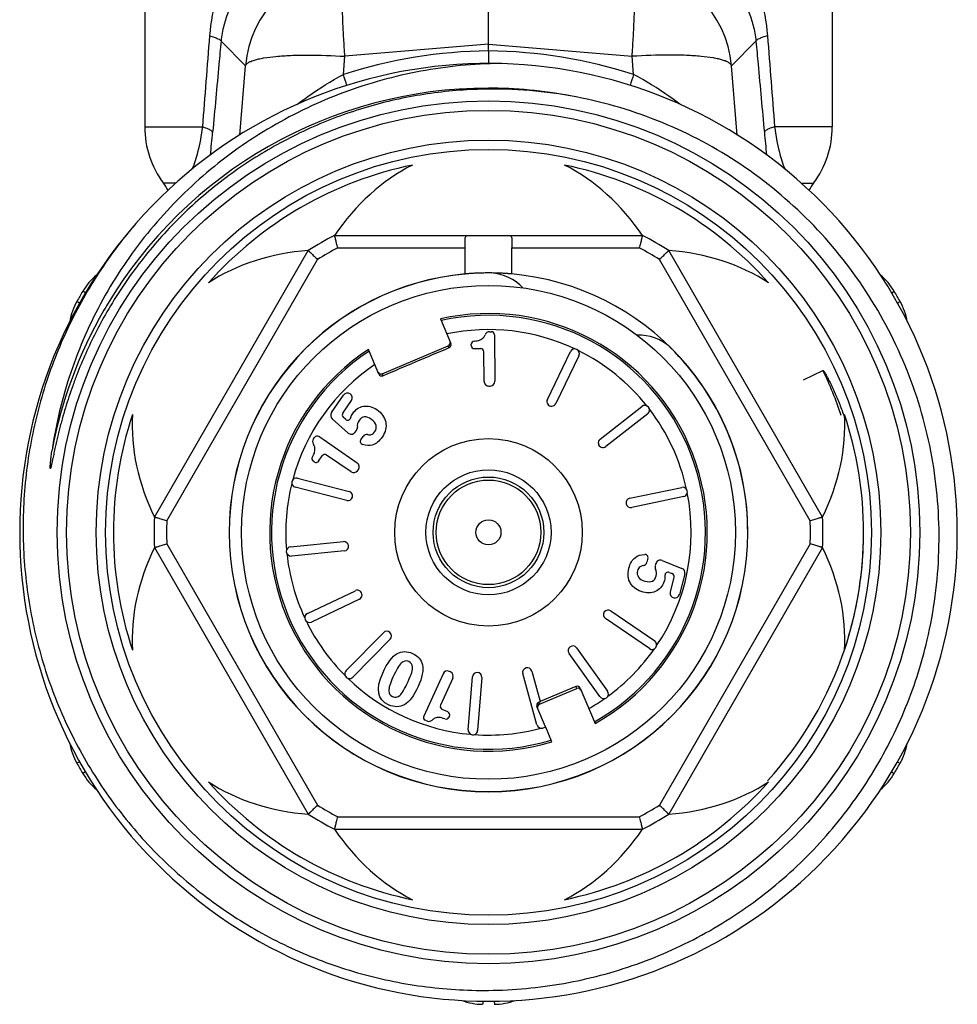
# Model space of a CAD drawing. Header units: millimetres. Extents: x 17747 to 112039, y -74980 to 446921.
# Tile 107 of 256: x 55628 to 55658, y -74508 to -74477. Entities that reach past the tile are written whole.
import ezdxf

# ---------------------------------------------------------------- set-up
doc = ezdxf.new("R2010")
doc.units = ezdxf.units.MM

msp = doc.modelspace()

# ---------------------------------------------------------------- linework, layer by layer
at = {"color": 0, "linetype": 'Continuous', "lineweight": -2}
for p, q in [((55631.95, -74473.004), (55631.95, -74480.088)), ((55653.95, -74473.004), (55653.95, -74480.088)), ((55642.95, -74477.44), (55642.95, -74474.561)), ((55635.176, -74478.131), (55634.392, -74477.35)), ((55650.724, -74478.131), (55651.508, -74477.35)), ((55642.95, -74477.44), (55638.356, -74477.83)), ((55642.95, -74477.656), (55642.95, -74477.44)), ((55642.95, -74477.44), (55647.545, -74477.83)), ((55642.95, -74477.656), (55642.95, -74478.06)), ((55638.309, -74478.41), (55638.356, -74477.83)), ((55647.592, -74478.41), (55647.545, -74477.83)), ((55634.995, -74480.349), (55635.176, -74478.131)), ((55650.905, -74480.35), (55650.724, -74478.131)), ((55631.95, -74480.088), (55633.797, -74480.088)), ((55653.95, -74480.088), (55652.103, -74480.088)), ((55632.944, -74481.888), (55632.55, -74481.888)), ((55652.951, -74481.888), (55653.35, -74481.888)), ((55638.027, -74483.559), (55647.874, -74483.559)), ((55638.125, -74483.959), (55642.202, -74483.959)), ((55642.202, -74484.793), (55642.202, -74483.959)), ((55643.699, -74484.793), (55643.699, -74483.959)), ((55643.699, -74483.959), (55647.775, -74483.959)), ((55632.261, -74492.573), (55637.185, -74484.045)), ((55632.657, -74492.688), (55637.482, -74484.331)), ((55653.244, -74492.688), (55648.419, -74484.331)), ((55653.639, -74492.573), (55648.716, -74484.045)), ((55630.056, -74485.401), (55629.968, -74485.348)), ((55655.843, -74485.402), (55655.933, -74485.348)), ((55629.873, -74485.723), (55629.781, -74485.671)), ((55656.03, -74485.722), (55656.12, -74485.671)), ((55641.41, -74486.231), (55641.743, -74487.017)), ((55642.984, -74486.639), (55643.043, -74486.639)), ((55643.144, -74486.738), (55643.157, -74488.226)), ((55639.547, -74487.986), (55641.664, -74487.087)), ((55641.691, -74487.148), (55641.664, -74487.087)), ((55642.398, -74487.083), (55642.398, -74487.041)), ((55639.442, -74487.994), (55639.108, -74487.208)), ((55642.499, -74487.182), (55642.702, -74487.18)), ((55642.811, -74488.23), (55642.803, -74487.28)), ((55644.834, -74488.808), (55645.573, -74487.276)), ((55645.843, -74487.407), (55645.104, -74488.938)), ((55639.547, -74487.986), (55639.573, -74488.047)), ((55653.03, -74488.177), (55653.651, -74487.876)), ((55642.963, -74488.378), (55643.008, -74488.378)), ((55637.929, -74489.229), (55638.315, -74488.667)), ((55638.288, -74489.246), (55638.567, -74488.84)), ((55646.52, -74490.08), (55647.86, -74489.033)), ((55648.045, -74489.269), (55646.705, -74490.316)), ((55638.458, -74489.882), (55637.952, -74489.425)), ((55638.378, -74489.443), (55638.304, -74489.377)), ((55638.749, -74490.841), (55637.522, -74489.997)), ((55638.678, -74489.86), (55638.725, -74489.798)), ((55638.865, -74490.1), (55638.936, -74489.997)), ((55637.35, -74490.072), (55637.383, -74490.023)), ((55637.516, -74490.781), (55637.632, -74490.613)), ((55638.554, -74491.126), (55637.771, -74490.587)), ((55637.377, -74490.807), (55637.343, -74490.783)), ((55638.762, -74491.087), (55638.788, -74491.049)), ((55636.842, -74491.325), (55638.488, -74491.75)), ((55638.413, -74492.041), (55636.767, -74491.615)), ((55647.47, -74491.966), (55649.135, -74491.62)), ((55649.196, -74491.913), (55647.531, -74492.26)), ((55632.657, -74493.431), (55637.482, -74501.788)), ((55636.617, -74493.518), (55638.31, -74493.355)), ((55653.244, -74493.431), (55648.419, -74501.788)), ((55632.261, -74493.545), (55637.185, -74502.073)), ((55638.339, -74493.654), (55636.646, -74493.817)), ((55653.639, -74493.545), (55648.716, -74502.073)), ((55648.051, -74493.889), (55648.02, -74494.011)), ((55648.309, -74494.051), (55648.286, -74494.125)), ((55648.508, -74493.956), (55649.14, -74494.212)), ((55648.734, -74494.34), (55648.826, -74494.378)), ((55649.229, -74494.388), (55649.058, -74495.048)), ((55648.885, -74494.495), (55648.762, -74494.972)), ((55637.156, -74495.657), (55638.691, -74494.925)), ((55638.82, -74495.195), (55637.285, -74495.928)), ((55646.865, -74495.568), (55648.267, -74496.531)), ((55648.097, -74496.779), (55646.695, -74495.815)), ((55638.394, -74497.482), (55639.586, -74496.269)), ((55639.8, -74496.479), (55638.608, -74497.692)), ((55646.515, -74498.315), (55645.527, -74496.93)), ((55645.771, -74496.756), (55646.759, -74498.14)), ((55641.735, -74497.526), (55641.693, -74497.507)), ((55644.337, -74497.498), (55644.608, -74498.475)), ((55641.495, -74497.581), (55640.877, -74498.936)), ((55641.809, -74497.725), (55641.415, -74498.589)), ((55642.303, -74499.376), (55642.436, -74497.681)), ((55642.735, -74497.704), (55642.602, -74499.4)), ((55644.502, -74499.217), (55644.048, -74497.578)), ((55644.579, -74498.56), (55645.776, -74498.052)), ((55645.749, -74497.99), (55644.608, -74498.475)), ((55645.776, -74498.052), (55645.749, -74497.99)), ((55645.881, -74498.043), (55646.36, -74499.173)), ((55644.609, -74498.478), (55644.554, -74498.502)), ((55644.554, -74498.502), (55644.579, -74498.56)), ((55641.65, -74498.806), (55641.465, -74498.722)), ((55644.777, -74499.283), (55644.501, -74498.633)), ((55640.981, -74499.093), (55640.927, -74499.069)), ((55641.699, -74498.939), (55641.682, -74498.977)), ((55644.782, -74499.295), (55644.687, -74499.321)), ((55644.979, -74499.759), (55644.782, -74499.295)), ((55629.871, -74500.397), (55629.781, -74500.447)), ((55656.029, -74500.396), (55656.12, -74500.447)), ((55630.058, -74500.716), (55629.968, -74500.77)), ((55655.843, -74500.717), (55655.933, -74500.77)), ((55638.125, -74502.159), (55647.775, -74502.159)), ((55638.027, -74502.559), (55647.874, -74502.559)), ((55642.765, -74508.054), (55642.764, -74508.158)), ((55643.136, -74508.054), (55643.137, -74508.158))]:
    msp.add_line(p, q, dxfattribs=at)
for radius in [13.8, 13.5, 12.55, 12.25, 7.9, 3, 2, 1.77, 1.673, 0.4]:
    msp.add_circle((55642.95, -74493.059), radius, dxfattribs=at)
for centre, radius, start, end in [((55638.665, -74478.44), 3.503, 95.0702, 174.9331), ((55647.235, -74478.44), 3.503, 5.0669, 84.9298), ((55643.124, -74493.405), 15.75, 90.6339, 107.8048), ((55642.776, -74493.405), 15.75, 72.1952, 89.3661), ((55642.95, -74493.059), 15, 139.2303, 138.8082), ((55584.299, -74495.407), 56.621, 17.0913, 17.4689), ((55701.611, -74495.409), 56.63, 162.5311, 162.9081), ((55642.95, -74493.059), 14.21, 90.002, 149.3478), ((55642.951, -74493.029), 14.18, 89.4131, 90.0033), ((55643.08, -74493.18), 14.302, 78.4831, 90.5187), ((55642.95, -74493.065), 14.216, 78.6748, 89.4107), ((55634.95, -74480.088), 3, 180, 216.8699), ((55650.95, -74480.088), 3, 323.1301, 0), ((55561.648, -74473.571), 72.784, 354.15434, 354.72585), ((55724.243, -74473.572), 72.775, 185.27414, 185.84724), ((55642.95, -74493.059), 12, 101.6766, 138.3234), ((55642.95, -74493.059), 12, 41.6766, 78.3234), ((55630.95, -74483.088), 2, 29.1836, 36.8699), ((55654.95, -74483.088), 2, 143.1301, 150.8636), ((55642.95, -74493.059), 10.7, 117.3956, 122.6044), ((55642.95, -74493.059), 10.7, 57.3956, 62.6044), ((55642.95, -74493.059), 10.3, 117.9331, 122.0669), ((55642.95, -74493.059), 10.3, 57.9331, 62.0669), ((55631.687, -74486.37), 2, 129.629, 149.292), ((55642.95, -74493.059), 8.3, 95.1728, 180), ((55642.95, -74493.059), 8.295, 95.1842, 180), ((55642.95, -74486.259), 1.5, 42.7113, 86.5541), ((55642.95, -74493.059), 8.3, 0, 84.8272), ((55654.213, -74486.37), 2, 30.708, 50.3124), ((55642.95, -74493.059), 15.1, 149.292, 150.708), ((55642.95, -74493.059), 15.1, 29.292, 30.708), ((55631.525, -74486.65), 2, 150.708, 170.3287), ((55642.929, -74493.047), 14.185, 149.3461, 150.007), ((55654.375, -74486.65), 2, 9.5991, 29.292), ((55642.951, -74493.059), 14.21, 150.0079, 169.3258), ((55642.95, -74493.059), 7, 299.1506, 102.7134), ((55642.95, -74493.059), 6.942, 299.202, 102.627), ((55642.95, -74493.059), 6.486, 64.7815, 101.8882), ((55642.985, -74486.789), 0.15, 90.5, 158.8914), ((55643.044, -74486.739), 0.1, 0.5, 90.5), ((55647.759, -74488.251), 1.5, 48.4459, 91.9926), ((55641.651, -74487.056), 0.1, 293.0502, 23.0616), ((55642.498, -74487.04), 0.1, 93.504, 180.5), ((55642.498, -74487.082), 0.1, 180.5, 270.5), ((55642.95, -74493.059), 8.295, 0, 45.6222), ((55642.95, -74493.059), 7, 123.2866, 286.8494), ((55642.95, -74493.059), 6.942, 123.373, 286.798), ((55642.703, -74487.28), 0.1, 0.5, 90.5), ((55645.708, -74487.341), 0.15, 334.25, 154.25), ((55642.95, -74493.059), 6.486, 38.5315, 63.7185), ((55642.95, -74493.059), 6.486, 124.1118, 164.9685), ((55639.534, -74487.955), 0.1, 202.9384, 292.9498), ((55642.931, -74493.067), 11.91, 18.3386, 25.8345), ((55642.961, -74488.228), 0.15, 180.5, 270.5), ((55643.007, -74488.228), 0.15, 270.5, 0.5), ((55638.439, -74488.752), 0.15, 325.5, 145.5), ((55644.969, -74488.873), 0.15, 154.25, 334.25), ((55647.953, -74489.151), 0.15, 308, 128), ((55642.95, -74493.059), 12, 161.6766, 198.3234), ((55638.053, -74489.314), 0.15, 145.5, 227.948), ((55638.371, -74489.302), 0.1, 145.5, 227.9551), ((55642.95, -74493.059), 6.486, 12.2815, 37.4685), ((55642.95, -74493.059), 12, 341.6766, 18.3234), ((55638.445, -74489.369), 0.1, 227.9551, 342.887), ((55637.466, -74490.08), 0.1, 55.5, 145.5), ((55638.558, -74489.77), 0.15, 227.948, 322.9906), ((55638.605, -74489.708), 0.15, 322.9906, 6.2843), ((55639.06, -74490.082), 0.15, 80.8809, 145.5), ((55637.473, -74490.157), 0.15, 145.5, 213.8914), ((55638.947, -74490.157), 0.1, 145.5, 252.8727), ((55646.613, -74490.198), 0.15, 128, 308), ((55637.714, -74490.67), 0.1, 55.5, 145.5), ((55637.399, -74490.7), 0.1, 148.504, 235.5), ((55637.434, -74490.724), 0.1, 235.5, 325.5), ((55638.664, -74490.964), 0.15, 325.5, 55.5), ((55638.638, -74491.002), 0.15, 235.5, 325.5), ((55642.95, -74493.059), 6.486, 166.0315, 184.9685), ((55636.804, -74491.47), 0.15, 75.5, 255.5), ((55638.451, -74491.896), 0.15, 255.5, 75.5), ((55642.95, -74493.059), 6.486, 326.0315, 11.2185), ((55649.165, -74491.766), 0.15, 281.75, 101.75), ((55647.5, -74492.113), 0.15, 101.75, 281.75), ((55642.95, -74493.059), 10.7, 177.3956, 182.6044), ((55642.95, -74493.059), 10.3, 177.9331, 182.0669), ((55642.95, -74493.059), 10.3, 357.9331, 2.0669), ((55642.95, -74493.059), 10.7, 357.3956, 2.6044), ((55643.285, -74493.083), 11.664, 0.7643, 1.4862), ((55642.95, -74493.059), 8.3, 180, 0), ((55642.95, -74493.059), 8.295, 180, 0), ((55643.26, -74493.083), 11.69, 358.1985, 359.7691), ((55643.276, -74493.083), 11.673, 0.0887, 0.7643), ((55643.27, -74493.083), 11.679, 359.7694, 0.0888), ((55638.324, -74493.505), 0.15, 275.5, 95.5), ((55643.251, -74493.083), 11.698, 357.9435, 358.1987), ((55636.631, -74493.668), 0.15, 95.5, 275.5), ((55642.95, -74493.059), 6.486, 186.0315, 204.9685), ((55647.954, -74493.864), 0.1, 345.5, 92.8727), ((55643.24, -74493.083), 11.71, 355.8618, 357.9431), ((55647.874, -74493.974), 0.15, 280.8809, 345.5), ((55648.452, -74494.095), 0.15, 67.948, 162.9906), ((55643.22, -74493.081), 11.729, 353.8837, 355.3589), ((55643.229, -74493.082), 11.721, 355.359, 355.862), ((55648.429, -74494.169), 0.15, 162.9906, 206.2843), ((55648.696, -74494.433), 0.1, 67.9551, 182.8871), ((55648.789, -74494.47), 0.1, 345.5, 67.9551), ((55649.083, -74494.351), 0.15, 345.5, 67.948), ((55643.202, -74493.079), 11.747, 351.9711, 353.8836), ((55643.193, -74493.078), 11.757, 351.4779, 351.9713), ((55638.755, -74495.06), 0.15, 295.5, 115.5), ((55648.913, -74495.011), 0.15, 165.5, 345.5), ((55643.184, -74493.077), 11.766, 350.1203, 351.4778), ((55643.143, -74493.068), 11.807, 341.7627, 350.1126), ((55637.22, -74495.792), 0.15, 115.5, 295.5), ((55646.78, -74495.692), 0.15, 55.5, 235.5), ((55642.95, -74493.059), 6.486, 206.0315, 224.9685), ((55639.693, -74496.374), 0.15, 315.5, 135.5), ((55648.182, -74496.655), 0.15, 235.5, 55.5), ((55645.649, -74496.843), 0.15, 35.5, 215.5), ((55642.95, -74493.059), 6.486, 306.0315, 324.9685), ((55643.135, -74493.064), 11.816, 317.7447, 341.759), ((55638.501, -74497.587), 0.15, 135.5, 315.5), ((55641.631, -74497.644), 0.15, 65.5, 155.5), ((55641.673, -74497.663), 0.15, 335.5, 65.5), ((55642.586, -74497.692), 0.15, 355.5, 175.5), ((55644.192, -74497.538), 0.15, 15.5, 195.5), ((55642.95, -74493.059), 6.486, 226.0315, 264.9685), ((55645.788, -74498.082), 0.1, 22.9368, 112.9569), ((55646.637, -74498.227), 0.15, 215.5, 35.5), ((55644.593, -74498.594), 0.1, 113.0431, 203.0632), ((55642.95, -74493.059), 6.486, 299.6402, 304.9685), ((55641.506, -74498.631), 0.1, 155.5, 245.5), ((55641.608, -74498.897), 0.1, 335.5, 65.5), ((55640.968, -74498.978), 0.1, 155.5, 245.5), ((55641.043, -74498.957), 0.15, 245.5, 313.8914), ((55641.591, -74498.935), 0.1, 248.504, 335.5), ((55642.452, -74499.388), 0.15, 175.5, 355.5), ((55642.95, -74493.059), 6.486, 266.0315, 284.9685), ((55644.647, -74499.177), 0.15, 195.5, 285.5), ((55631.525, -74499.469), 2, 189.5598, 209.292), ((55654.375, -74499.469), 2, 330.708, 350.3043), ((55642.95, -74493.059), 15.1, 209.292, 210.708), ((55642.95, -74493.059), 15.1, 329.292, 330.708), ((55631.687, -74499.749), 2, 210.708, 230.3412), ((55654.213, -74499.749), 2, 309.7718, 329.292), ((55642.95, -74493.059), 12, 221.6766, 258.3234), ((55642.95, -74493.059), 12, 281.6766, 318.3234), ((55642.95, -74493.059), 10.3, 237.9331, 242.0669), ((55642.95, -74493.059), 10.3, 297.9331, 302.0669), ((55642.95, -74493.059), 10.7, 237.3956, 242.6044), ((55642.95, -74493.059), 10.7, 297.3956, 302.6044), ((55642.788, -74506.158), 2, 249.737, 269.292), ((55643.112, -74506.158), 2, 270.708, 290.2622)]:
    msp.add_arc(centre, radius, start, end, dxfattribs=at)
for centre, major_axis, ratio, start_param, end_param in [((55642.95, -74488.543), (0, -7.823), 0.816497, -2.751544, -2.261468), ((55642.95, -74488.543), (0, -7.823), 0.816497, 2.261468, 2.751544), ((55639.039, -74490.801), (6.775, -3.911), 0.816497, -4.021717, -3.531642), ((55646.862, -74490.801), (6.775, 3.911), 0.816497, 0.390049, 0.880125), ((55641.625, -74486.995), (0.0391, -0.0921), 0.999848, 0, 1.387806), ((55639.508, -74487.893), (-0.0391, 0.0921), 0.999848, 7.853982, 9.424778), ((55639.039, -74490.801), (6.775, -3.911), 0.816497, -2.751544, -2.261468), ((55646.862, -74490.801), (6.775, 3.911), 0.816497, -0.880125, -0.390049), ((55639.039, -74495.317), (6.775, 3.911), 0.816497, -4.021717, -3.531642), ((55646.862, -74495.317), (6.775, -3.911), 0.816497, 0.390049, 0.880125), ((55645.815, -74498.144), (0.0391, -0.0921), 0.999848, 7.853982, 9.424778), ((55644.618, -74498.652), (-0.0391, 0.0921), 0.999848, 6.283185, 7.670991), ((55639.039, -74495.317), (6.775, 3.911), 0.816497, -2.751544, -2.261468), ((55646.862, -74495.317), (6.775, -3.911), 0.816497, -0.880125, -0.390049), ((55642.95, -74497.576), (0, -7.823), 0.816497, -0.880125, -0.390049), ((55642.95, -74497.576), (0, -7.823), 0.816497, 0.390049, 0.880125)]:
    msp.add_ellipse(centre, major_axis=major_axis, ratio=ratio, start_param=start_param, end_param=end_param, dxfattribs=at)
for points, knots in [([(55636.383, -74473.004), (55636.055, -74473.216), (55635.601, -74473.6), (55635.097, -74474.206), (55634.65, -74474.888), (55634.221, -74475.872), (55634.059, -74476.73), (55634.024, -74477.176)], [0, 0, 0, 0, 0.236383, 0.355525, 0.47665, 0.72911, 1, 1, 1, 1]), ([(55649.518, -74473.004), (55649.845, -74473.216), (55650.3, -74473.6), (55650.803, -74474.206), (55651.251, -74474.888), (55651.679, -74475.872), (55651.842, -74476.73), (55651.876, -74477.176)], [0, 0, 0, 0, 0.236383, 0.355525, 0.47665, 0.72911, 1, 1, 1, 1]), ([(55636.199, -74474.728), (55635.976, -74474.845), (55635.553, -74475.127), (55635.01, -74475.69), (55634.661, -74476.283), (55634.466, -74476.853), (55634.409, -74477.178), (55634.392, -74477.35)], [0, 0, 0, 0, 0.227856, 0.45619, 0.703057, 0.843391, 1, 1, 1, 1]), ([(55649.701, -74474.728), (55649.924, -74474.845), (55650.347, -74475.127), (55650.891, -74475.69), (55651.239, -74476.283), (55651.434, -74476.853), (55651.492, -74477.178), (55651.508, -74477.35)], [0, 0, 0, 0, 0.227856, 0.45619, 0.703057, 0.843391, 1, 1, 1, 1]), ([(55638.356, -74477.83), (55638.342, -74477.64), (55638.318, -74477.271), (55638.291, -74476.74), (55638.274, -74476.256), (55638.268, -74475.836), (55638.271, -74475.53), (55638.281, -74475.325), (55638.29, -74475.204), (55638.302, -74475.107), (55638.316, -74475.032), (55638.331, -74474.982), (55638.347, -74474.956), (55638.356, -74474.951)], [0, 0, 0, 0, 0.197448, 0.383206, 0.551789, 0.698562, 0.819359, 0.86896, 0.910905, 0.944973, 0.971014, 0.989114, 1, 1, 1, 1]), ([(55647.545, -74477.83), (55647.558, -74477.64), (55647.582, -74477.271), (55647.609, -74476.74), (55647.626, -74476.256), (55647.633, -74475.836), (55647.629, -74475.53), (55647.62, -74475.325), (55647.61, -74475.204), (55647.599, -74475.107), (55647.585, -74475.032), (55647.569, -74474.982), (55647.554, -74474.956), (55647.545, -74474.951)], [0, 0, 0, 0, 0.197448, 0.383206, 0.551789, 0.698562, 0.819359, 0.86896, 0.910905, 0.944973, 0.971014, 0.989114, 1, 1, 1, 1]), ([(55634.024, -74477.176), (55634.076, -74477.19), (55634.166, -74477.216), (55634.281, -74477.26), (55634.355, -74477.299), (55634.389, -74477.334), (55634.392, -74477.35)], [0, 0, 0, 0, 0.384383, 0.679056, 0.881179, 1, 1, 1, 1]), ([(55634.392, -74477.35), (55634.37, -74477.593), (55634.281, -74478.564), (55634.191, -74479.534), (55634.124, -74480.262)], [0, 0, 0, 0, 0.250129, 1, 1, 1, 1]), ([(55651.876, -74477.176), (55651.825, -74477.19), (55651.735, -74477.216), (55651.62, -74477.26), (55651.545, -74477.299), (55651.511, -74477.334), (55651.508, -74477.35)], [0, 0, 0, 0, 0.384383, 0.679056, 0.881179, 1, 1, 1, 1]), ([(55651.508, -74477.35), (55651.53, -74477.593), (55651.62, -74478.564), (55651.709, -74479.534), (55651.776, -74480.262)], [0, 0, 0, 0, 0.250129, 1, 1, 1, 1]), ([(55635.176, -74478.131), (55635.189, -74478.089), (55635.252, -74478.035), (55635.353, -74477.986), (55635.465, -74477.946), (55635.602, -74477.911), (55635.831, -74477.866), (55636.173, -74477.825), (55636.64, -74477.796), (55637.377, -74477.783), (55637.956, -74477.804), (55638.356, -74477.83)], [0, 0, 0, 0, 0.039817, 0.069007, 0.10527, 0.148712, 0.19925, 0.320444, 0.465743, 0.630843, 1, 1, 1, 1]), ([(55650.724, -74478.131), (55650.712, -74478.089), (55650.648, -74478.035), (55650.548, -74477.986), (55650.435, -74477.946), (55650.299, -74477.911), (55650.07, -74477.866), (55649.728, -74477.825), (55649.261, -74477.796), (55648.524, -74477.783), (55647.944, -74477.804), (55647.545, -74477.83)], [0, 0, 0, 0, 0.039817, 0.069007, 0.10527, 0.148712, 0.19925, 0.320444, 0.465743, 0.630843, 1, 1, 1, 1]), ([(55643.162, -74478.061), (55642.311, -74478.081), (55640.61, -74478.266), (55638.146, -74478.976), (55636.223, -74479.912), (55634.801, -74480.851), (55633.466, -74481.91), (55631.979, -74483.447), (55630.784, -74485.221), (55630.029, -74486.748), (55629.412, -74488.336), (55629.11, -74489.586), (55628.986, -74490.427)], [0, 0, 0, 0, 0.124979, 0.249957, 0.37493, 0.437476, 0.500021, 0.624989, 0.749955, 0.812492, 0.87504, 1, 1, 1, 1]), ([(55636.819, -74479.373), (55636.934, -74479.285), (55637.41, -74478.933), (55637.914, -74478.619), (55638.309, -74478.41)], [0, 0, 0, 0, 0.24471, 1, 1, 1, 1]), ([(55649.071, -74479.366), (55648.957, -74479.278), (55648.485, -74478.929), (55647.984, -74478.618), (55647.592, -74478.41)], [0, 0, 0, 0, 0.244791, 1, 1, 1, 1]), ([(55642.95, -74478.879), (55642.334, -74478.885), (55641.101, -74478.976), (55639.285, -74479.351), (55637.534, -74479.958), (55635.876, -74480.787), (55634.34, -74481.824), (55632.951, -74483.051), (55631.733, -74484.447), (55631.047, -74485.476), (55630.739, -74486.009)], [0, 0, 0, 0, 0.125039, 0.250061, 0.375073, 0.500072, 0.625063, 0.750047, 0.875026, 1, 1, 1, 1]), ([(55656.986, -74496.503), (55657.204, -74495.575), (55657.455, -74493.669), (55657.26, -74490.796), (55656.5, -74488.018), (55655.205, -74485.445), (55653.424, -74483.181), (55651.228, -74481.317), (55648.706, -74479.928), (55646.87, -74479.357), (55645.935, -74479.166)], [0, 0, 0, 0, 0.125004, 0.250009, 0.375009, 0.50001, 0.625011, 0.750011, 0.875, 1, 1, 1, 1]), ([(55633.797, -74480.088), (55633.762, -74480.359), (55633.676, -74480.818), (55633.537, -74481.263), (55633.468, -74481.443)], [0, 0, 0, 0, 0.587244, 1, 1, 1, 1]), ([(55633.797, -74480.088), (55633.843, -74480.101), (55633.924, -74480.128), (55634.026, -74480.171), (55634.093, -74480.211), (55634.122, -74480.246), (55634.124, -74480.262)], [0, 0, 0, 0, 0.378625, 0.670226, 0.873611, 1, 1, 1, 1]), ([(55652.103, -74480.088), (55652.057, -74480.101), (55651.977, -74480.128), (55651.875, -74480.171), (55651.808, -74480.211), (55651.779, -74480.246), (55651.776, -74480.262)], [0, 0, 0, 0, 0.378625, 0.670226, 0.873611, 1, 1, 1, 1]), ([(55652.103, -74480.088), (55652.139, -74480.359), (55652.225, -74480.819), (55652.364, -74481.265), (55652.433, -74481.445)], [0, 0, 0, 0, 0.58743, 1, 1, 1, 1]), ([(55631.663, -74483.181), (55631.203, -74483.717), (55630.357, -74484.857), (55629.344, -74486.727), (55628.606, -74488.722), (55628.157, -74490.801), (55628.008, -74492.923), (55628.161, -74495.045), (55628.615, -74497.123), (55629.36, -74499.116), (55630.382, -74500.982), (55631.66, -74502.683), (55633.168, -74504.184), (55634.876, -74505.453), (55636.747, -74506.464), (55638.745, -74507.195), (55640.827, -74507.632), (55642.244, -74507.72), (55642.95, -74507.713)], [0, 0, 0, 0, 0.062494, 0.125002, 0.187498, 0.249999, 0.3125, 0.375, 0.437499, 0.499998, 0.562499, 0.625002, 0.687503, 0.750001, 0.812501, 0.874997, 0.937507, 1, 1, 1, 1]), ([(55638.125, -74483.959), (55638.119, -74483.934), (55638.106, -74483.883), (55638.088, -74483.81), (55638.072, -74483.742), (55638.059, -74483.69), (55638.05, -74483.653), (55638.044, -74483.629), (55638.039, -74483.609), (55638.035, -74483.592), (55638.032, -74483.58), (55638.03, -74483.572), (55638.029, -74483.567), (55638.028, -74483.564), (55638.028, -74483.561), (55638.027, -74483.56), (55638.027, -74483.559), (55638.027, -74483.559)], [0, 0, 0, 0, 0.192194, 0.37797, 0.549967, 0.701873, 0.768403, 0.827666, 0.878994, 0.921856, 0.955733, 0.969154, 0.980187, 0.98881, 0.995001, 0.998738, 1, 1, 1, 1]), ([(55642.2, -74483.766), (55642.2, -74483.736), (55642.201, -74483.695), (55642.207, -74483.643), (55642.216, -74483.606), (55642.234, -74483.575), (55642.263, -74483.561), (55642.279, -74483.559), (55642.287, -74483.559)], [0, 0, 0, 0, 0.351227, 0.497304, 0.621768, 0.815461, 0.903944, 1, 1, 1, 1]), ([(55643.614, -74483.559), (55643.622, -74483.559), (55643.637, -74483.561), (55643.666, -74483.575), (55643.685, -74483.606), (55643.694, -74483.643), (55643.7, -74483.695), (55643.7, -74483.736), (55643.7, -74483.766)], [0, 0, 0, 0, 0.096056, 0.184539, 0.378232, 0.502696, 0.648773, 1, 1, 1, 1]), ([(55647.874, -74483.559), (55647.873, -74483.559), (55647.874, -74483.56), (55647.873, -74483.561), (55647.872, -74483.564), (55647.872, -74483.567), (55647.871, -74483.572), (55647.869, -74483.58), (55647.866, -74483.592), (55647.862, -74483.609), (55647.857, -74483.629), (55647.851, -74483.653), (55647.842, -74483.69), (55647.829, -74483.742), (55647.812, -74483.81), (55647.794, -74483.883), (55647.782, -74483.934), (55647.775, -74483.959)], [0, 0, 0, 0, 0.001262, 0.004999, 0.01119, 0.019813, 0.030846, 0.044267, 0.078144, 0.121006, 0.172334, 0.231597, 0.298127, 0.450033, 0.62203, 0.807806, 1, 1, 1, 1]), ([(55642.202, -74483.959), (55642.202, -74483.926), (55642.201, -74483.861), (55642.2, -74483.797), (55642.2, -74483.766)], [0, 0, 0, 0, 0.516422, 1, 1, 1, 1]), ([(55643.7, -74483.766), (55643.7, -74483.797), (55643.699, -74483.861), (55643.699, -74483.926), (55643.699, -74483.959)], [0, 0, 0, 0, 0.483578, 1, 1, 1, 1]), ([(55637.185, -74484.045), (55637.185, -74484.046), (55637.186, -74484.046), (55637.186, -74484.047), (55637.188, -74484.049), (55637.191, -74484.051), (55637.194, -74484.054), (55637.2, -74484.06), (55637.209, -74484.069), (55637.222, -74484.081), (55637.237, -74484.095), (55637.254, -74484.112), (55637.282, -74484.138), (55637.321, -74484.176), (55637.371, -74484.224), (55637.426, -74484.276), (55637.463, -74484.312), (55637.482, -74484.331)], [0, 0, 0, 0, 0.001262, 0.004999, 0.01119, 0.019813, 0.030846, 0.044267, 0.078144, 0.121006, 0.172334, 0.231597, 0.298127, 0.450033, 0.62203, 0.807806, 1, 1, 1, 1]), ([(55648.419, -74484.331), (55648.437, -74484.312), (55648.475, -74484.276), (55648.529, -74484.224), (55648.58, -74484.176), (55648.619, -74484.138), (55648.646, -74484.112), (55648.664, -74484.095), (55648.679, -74484.081), (55648.692, -74484.069), (55648.701, -74484.06), (55648.706, -74484.054), (55648.71, -74484.051), (55648.712, -74484.049), (55648.714, -74484.047), (55648.715, -74484.046), (55648.716, -74484.046), (55648.716, -74484.045)], [0, 0, 0, 0, 0.192194, 0.37797, 0.549967, 0.701873, 0.768403, 0.827666, 0.878994, 0.921856, 0.955733, 0.969154, 0.980187, 0.98881, 0.995001, 0.998738, 1, 1, 1, 1]), ([(55643.7, -74484.793), (55643.7, -74484.793), (55643.7, -74484.793), (55643.699, -74484.793), (55643.698, -74484.793), (55643.696, -74484.793), (55643.691, -74484.793), (55643.685, -74484.792), (55643.677, -74484.792), (55643.667, -74484.791), (55643.656, -74484.79), (55643.637, -74484.788), (55643.609, -74484.786), (55643.572, -74484.783), (55643.528, -74484.78), (55643.479, -74484.777), (55643.424, -74484.774), (55643.343, -74484.77), (55643.234, -74484.765), (55643.095, -74484.762), (55642.95, -74484.76), (55642.806, -74484.762), (55642.667, -74484.765), (55642.557, -74484.77), (55642.476, -74484.774), (55642.422, -74484.777), (55642.372, -74484.78), (55642.329, -74484.783), (55642.291, -74484.786), (55642.263, -74484.788), (55642.245, -74484.79), (55642.233, -74484.791), (55642.223, -74484.792), (55642.215, -74484.792), (55642.209, -74484.793), (55642.205, -74484.793), (55642.202, -74484.793), (55642.201, -74484.793), (55642.201, -74484.793), (55642.2, -74484.793), (55642.2, -74484.793)], [0, 0, 0, 0, 0.000155, 0.000609, 0.001364, 0.00242, 0.005429, 0.009633, 0.015027, 0.021596, 0.029317, 0.038171, 0.05919, 0.08446, 0.113715, 0.146679, 0.18304, 0.222435, 0.308822, 0.402539, 0.500004, 0.597467, 0.691184, 0.777572, 0.816966, 0.853326, 0.886289, 0.915544, 0.940814, 0.961833, 0.970685, 0.978406, 0.984973, 0.990367, 0.994571, 0.99758, 0.998635, 0.99939, 0.999845, 1, 1, 1, 1]), ([(55630.739, -74486.009), (55630.615, -74486.224), (55630.378, -74486.66), (55630.057, -74487.332), (55629.818, -74487.904), (55629.645, -74488.369), (55629.524, -74488.721), (55629.411, -74489.075), (55629.325, -74489.373), (55629.26, -74489.613), (55629.213, -74489.793), (55629.169, -74489.973), (55629.126, -74490.154), (55629.086, -74490.336), (55629.053, -74490.487), (55629.028, -74490.609), (55629.012, -74490.685), (55628.999, -74490.745), (55628.99, -74490.791), (55628.98, -74490.836), (55628.971, -74490.882), (55628.962, -74490.919), (55628.955, -74490.95), (55628.951, -74490.968), (55628.947, -74490.983), (55628.943, -74490.994), (55628.94, -74491.003), (55628.939, -74491.011), (55628.936, -74491.016), (55628.932, -74491.018), (55628.929, -74491.018), (55628.927, -74491.014), (55628.928, -74491.01), (55628.927, -74491.004), (55628.927, -74490.998), (55628.927, -74490.99), (55628.927, -74490.981), (55628.927, -74490.969), (55628.927, -74490.954), (55628.929, -74490.927), (55628.931, -74490.888), (55628.935, -74490.842), (55628.94, -74490.796), (55628.944, -74490.75), (55628.951, -74490.688), (55628.964, -74490.581), (55628.977, -74490.489), (55628.986, -74490.427)], [0, 0, 0, 0, 0.125102, 0.250203, 0.375303, 0.437858, 0.500413, 0.562966, 0.625519, 0.656796, 0.688071, 0.719346, 0.75062, 0.781892, 0.813161, 0.828794, 0.844424, 0.852238, 0.86005, 0.867861, 0.875669, 0.883471, 0.887369, 0.891259, 0.893207, 0.895133, 0.897081, 0.898069, 0.898984, 0.899815, 0.900137, 0.900486, 0.901495, 0.902539, 0.90347, 0.904404, 0.906354, 0.908293, 0.910232, 0.914123, 0.921914, 0.929713, 0.937516, 0.945323, 0.953131, 0.968751, 1, 1, 1, 1]), ([(55653.651, -74487.876), (55653.659, -74487.878), (55653.671, -74487.893), (55653.686, -74487.913), (55653.701, -74487.935), (55653.72, -74487.965), (55653.742, -74488.003), (55653.768, -74488.05), (55653.793, -74488.096), (55653.826, -74488.159), (55653.866, -74488.237), (55653.913, -74488.333), (55653.958, -74488.429), (55654.003, -74488.525), (55654.06, -74488.655), (55654.129, -74488.817), (55654.207, -74489.015), (55654.281, -74489.214), (55654.328, -74489.347), (55654.351, -74489.414)], [0, 0, 0, 0, 0.014835, 0.030379, 0.045973, 0.061583, 0.092826, 0.124084, 0.155349, 0.18662, 0.24917, 0.311728, 0.37429, 0.436856, 0.499424, 0.624562, 0.749705, 0.874851, 1, 1, 1, 1]), ([(55632.657, -74492.688), (55632.632, -74492.681), (55632.582, -74492.666), (55632.509, -74492.645), (55632.442, -74492.626), (55632.39, -74492.611), (55632.354, -74492.6), (55632.33, -74492.593), (55632.31, -74492.587), (55632.293, -74492.582), (55632.281, -74492.579), (55632.274, -74492.577), (55632.269, -74492.575), (55632.266, -74492.574), (55632.264, -74492.574), (55632.262, -74492.574), (55632.261, -74492.573), (55632.261, -74492.573)], [0, 0, 0, 0, 0.192194, 0.37797, 0.549967, 0.701873, 0.768403, 0.827666, 0.878994, 0.921856, 0.955733, 0.969154, 0.980187, 0.98881, 0.995001, 0.998738, 1, 1, 1, 1]), ([(55653.639, -74492.573), (55653.639, -74492.573), (55653.638, -74492.574), (55653.637, -74492.574), (55653.634, -74492.574), (55653.631, -74492.575), (55653.627, -74492.577), (55653.619, -74492.579), (55653.607, -74492.582), (55653.59, -74492.587), (55653.57, -74492.593), (55653.547, -74492.6), (55653.51, -74492.611), (55653.459, -74492.626), (55653.391, -74492.645), (55653.319, -74492.666), (55653.269, -74492.681), (55653.244, -74492.688)], [0, 0, 0, 0, 0.001262, 0.004999, 0.01119, 0.019813, 0.030846, 0.044267, 0.078144, 0.121006, 0.172334, 0.231597, 0.298127, 0.450033, 0.62203, 0.807806, 1, 1, 1, 1]), ([(55632.261, -74493.545), (55632.261, -74493.546), (55632.262, -74493.545), (55632.264, -74493.545), (55632.266, -74493.544), (55632.269, -74493.543), (55632.274, -74493.542), (55632.281, -74493.54), (55632.293, -74493.536), (55632.31, -74493.531), (55632.33, -74493.525), (55632.354, -74493.518), (55632.39, -74493.508), (55632.442, -74493.493), (55632.509, -74493.473), (55632.582, -74493.452), (55632.632, -74493.438), (55632.657, -74493.431)], [0, 0, 0, 0, 0.001262, 0.004999, 0.01119, 0.019813, 0.030846, 0.044267, 0.078144, 0.121006, 0.172334, 0.231597, 0.298127, 0.450033, 0.62203, 0.807806, 1, 1, 1, 1]), ([(55653.639, -74493.545), (55653.639, -74493.546), (55653.638, -74493.545), (55653.637, -74493.545), (55653.634, -74493.544), (55653.631, -74493.543), (55653.627, -74493.542), (55653.619, -74493.54), (55653.607, -74493.536), (55653.59, -74493.531), (55653.57, -74493.525), (55653.547, -74493.518), (55653.51, -74493.508), (55653.459, -74493.493), (55653.391, -74493.473), (55653.319, -74493.452), (55653.269, -74493.438), (55653.244, -74493.431)], [0, 0, 0, 0, 0.001262, 0.004999, 0.01119, 0.019813, 0.030846, 0.044267, 0.078144, 0.121006, 0.172334, 0.231597, 0.298127, 0.450033, 0.62203, 0.807806, 1, 1, 1, 1]), ([(55642.95, -74507.713), (55643.756, -74507.704), (55645.369, -74507.554), (55647.716, -74506.934), (55649.929, -74505.935), (55651.947, -74504.584), (55653.713, -74502.917), (55655.179, -74500.981), (55656.302, -74498.829), (55656.802, -74497.288), (55656.986, -74496.503)], [0, 0, 0, 0, 0.124999, 0.250001, 0.375002, 0.500002, 0.625003, 0.750004, 0.875002, 1, 1, 1, 1]), ([(55637.482, -74501.788), (55637.463, -74501.806), (55637.426, -74501.842), (55637.371, -74501.894), (55637.321, -74501.943), (55637.282, -74501.98), (55637.254, -74502.006), (55637.237, -74502.023), (55637.222, -74502.038), (55637.209, -74502.05), (55637.2, -74502.058), (55637.194, -74502.064), (55637.191, -74502.067), (55637.188, -74502.07), (55637.186, -74502.071), (55637.186, -74502.072), (55637.185, -74502.073), (55637.185, -74502.073)], [0, 0, 0, 0, 0.192194, 0.37797, 0.549967, 0.701873, 0.768403, 0.827666, 0.878994, 0.921856, 0.955733, 0.969154, 0.980187, 0.98881, 0.995001, 0.998738, 1, 1, 1, 1]), ([(55648.716, -74502.073), (55648.716, -74502.073), (55648.715, -74502.072), (55648.714, -74502.071), (55648.712, -74502.07), (55648.71, -74502.067), (55648.706, -74502.064), (55648.701, -74502.058), (55648.692, -74502.05), (55648.679, -74502.038), (55648.664, -74502.023), (55648.646, -74502.006), (55648.619, -74501.98), (55648.58, -74501.943), (55648.529, -74501.894), (55648.475, -74501.842), (55648.437, -74501.806), (55648.419, -74501.788)], [0, 0, 0, 0, 0.001262, 0.004999, 0.01119, 0.019813, 0.030846, 0.044267, 0.078144, 0.121006, 0.172334, 0.231597, 0.298127, 0.450033, 0.62203, 0.807806, 1, 1, 1, 1]), ([(55638.027, -74502.559), (55638.027, -74502.559), (55638.027, -74502.558), (55638.028, -74502.557), (55638.028, -74502.554), (55638.029, -74502.551), (55638.03, -74502.547), (55638.032, -74502.539), (55638.035, -74502.527), (55638.039, -74502.51), (55638.044, -74502.489), (55638.05, -74502.466), (55638.059, -74502.429), (55638.072, -74502.376), (55638.088, -74502.309), (55638.106, -74502.235), (55638.119, -74502.185), (55638.125, -74502.159)], [0, 0, 0, 0, 0.001262, 0.004999, 0.01119, 0.019813, 0.030846, 0.044267, 0.078144, 0.121006, 0.172334, 0.231597, 0.298127, 0.450033, 0.62203, 0.807806, 1, 1, 1, 1]), ([(55647.775, -74502.159), (55647.782, -74502.185), (55647.794, -74502.235), (55647.812, -74502.309), (55647.829, -74502.376), (55647.842, -74502.429), (55647.851, -74502.466), (55647.857, -74502.489), (55647.862, -74502.51), (55647.866, -74502.527), (55647.869, -74502.539), (55647.871, -74502.547), (55647.872, -74502.551), (55647.872, -74502.554), (55647.873, -74502.557), (55647.874, -74502.558), (55647.873, -74502.559), (55647.874, -74502.559)], [0, 0, 0, 0, 0.192194, 0.37797, 0.549967, 0.701873, 0.768403, 0.827666, 0.878994, 0.921856, 0.955733, 0.969154, 0.980187, 0.98881, 0.995001, 0.998738, 1, 1, 1, 1])]:
    msp.add_open_spline(points, degree=3, knots=knots, dxfattribs=at)
for points in [[(55634.024, -74477.176), (55633.949, -74478.147), (55633.873, -74479.117), (55633.797, -74480.088)], [(55651.876, -74477.176), (55651.952, -74478.147), (55652.027, -74479.117), (55652.103, -74480.088)], [(55642.664, -74486.91), (55642.718, -74486.888), (55642.761, -74486.859), (55642.795, -74486.822)], [(55642.795, -74486.822), (55642.815, -74486.8), (55642.831, -74486.772), (55642.845, -74486.735)], [(55639.573, -74488.047), (55640.279, -74487.748), (55640.985, -74487.448), (55641.691, -74487.148)], [(55642.492, -74486.94), (55642.568, -74486.936), (55642.625, -74486.926), (55642.664, -74486.91)], [(55638.61, -74489.254), (55638.698, -74489.127), (55638.813, -74489.05), (55638.954, -74489.025)], [(55638.954, -74489.025), (55639.095, -74489.001), (55639.236, -74489.036), (55639.376, -74489.132)], [(55638.54, -74489.399), (55638.556, -74489.347), (55638.579, -74489.299), (55638.61, -74489.254)], [(55639.208, -74489.446), (55639.038, -74489.329), (55638.904, -74489.341), (55638.807, -74489.481)], [(55639.376, -74489.132), (55639.531, -74489.238), (55639.625, -74489.372), (55639.66, -74489.533)], [(55638.807, -74489.481), (55638.763, -74489.545), (55638.746, -74489.616), (55638.754, -74489.692)], [(55639.355, -74489.638), (55639.339, -74489.567), (55639.29, -74489.503), (55639.208, -74489.446)], [(55639.314, -74489.838), (55639.356, -74489.776), (55639.37, -74489.71), (55639.355, -74489.638)], [(55639.66, -74489.533), (55639.695, -74489.693), (55639.657, -74489.852), (55639.549, -74490.009)], [(55639.083, -74489.934), (55639.128, -74489.941), (55639.164, -74489.941), (55639.192, -74489.934)], [(55639.192, -74489.934), (55639.238, -74489.922), (55639.278, -74489.89), (55639.314, -74489.838)], [(55637.391, -74490.331), (55637.385, -74490.303), (55637.371, -74490.273), (55637.349, -74490.24)], [(55639.232, -74490.265), (55639.141, -74490.294), (55639.037, -74490.289), (55638.918, -74490.253)], [(55639.549, -74490.009), (55639.458, -74490.141), (55639.353, -74490.227), (55639.232, -74490.265)], [(55637.314, -74490.648), (55637.354, -74490.583), (55637.379, -74490.53), (55637.388, -74490.489)], [(55637.388, -74490.489), (55637.401, -74490.433), (55637.402, -74490.38), (55637.391, -74490.331)], [(55647.65, -74493.861), (55647.725, -74493.803), (55647.825, -74493.771), (55647.949, -74493.765)], [(55647.44, -74494.209), (55647.48, -74494.054), (55647.549, -74493.938), (55647.65, -74493.861)], [(55647.498, -74494.695), (55647.411, -74494.556), (55647.392, -74494.393), (55647.44, -74494.209)], [(55647.719, -74494.29), (55647.7, -74494.362), (55647.71, -74494.429), (55647.749, -74494.491)], [(55647.801, -74494.158), (55647.762, -74494.185), (55647.735, -74494.229), (55647.719, -74494.29)], [(55647.903, -74494.121), (55647.859, -74494.129), (55647.825, -74494.142), (55647.801, -74494.158)], [(55648.317, -74494.452), (55648.337, -74494.377), (55648.329, -74494.304), (55648.295, -74494.236)], [(55647.902, -74494.975), (55647.72, -74494.928), (55647.586, -74494.834), (55647.498, -74494.695)], [(55647.749, -74494.491), (55647.788, -74494.553), (55647.856, -74494.597), (55647.953, -74494.622)], [(55647.953, -74494.622), (55648.153, -74494.674), (55648.275, -74494.617), (55648.317, -74494.452)], [(55648.58, -74494.597), (55648.541, -74494.747), (55648.459, -74494.859), (55648.335, -74494.93)], [(55648.596, -74494.438), (55648.599, -74494.492), (55648.594, -74494.545), (55648.58, -74494.597)], [(55648.335, -74494.93), (55648.21, -74495.001), (55648.066, -74495.017), (55647.902, -74494.975)], [(55640.027, -74496.939), (55640.184, -74496.854), (55640.348, -74496.853), (55640.521, -74496.931)], [(55640.521, -74496.931), (55640.692, -74497.009), (55640.798, -74497.131), (55640.838, -74497.298)], [(55639.566, -74497.559), (55639.716, -74497.229), (55639.871, -74497.023), (55640.027, -74496.939)], [(55640.161, -74497.239), (55640.09, -74497.308), (55640, -74497.461), (55639.893, -74497.696)], [(55640.397, -74497.194), (55640.31, -74497.155), (55640.232, -74497.169), (55640.161, -74497.239)], [(55640.521, -74497.366), (55640.512, -74497.284), (55640.47, -74497.228), (55640.397, -74497.194)], [(55639.755, -74498.578), (55639.395, -74498.414), (55639.331, -74498.073), (55639.566, -74497.559)], [(55640.381, -74497.828), (55640.484, -74497.601), (55640.531, -74497.448), (55640.521, -74497.366)], [(55640.838, -74497.298), (55640.878, -74497.465), (55640.83, -74497.697), (55640.695, -74497.993)], [(55639.893, -74497.696), (55639.802, -74497.895), (55639.758, -74498.039), (55639.76, -74498.128)], [(55640.113, -74498.276), (55640.185, -74498.212), (55640.273, -74498.063), (55640.381, -74497.828)], [(55639.76, -74498.128), (55639.762, -74498.217), (55639.802, -74498.279), (55639.879, -74498.315)], [(55640.695, -74497.993), (55640.558, -74498.294), (55640.413, -74498.487), (55640.259, -74498.573)], [(55639.879, -74498.315), (55639.964, -74498.353), (55640.041, -74498.34), (55640.113, -74498.276)], [(55640.259, -74498.573), (55640.106, -74498.658), (55639.938, -74498.661), (55639.755, -74498.578)], [(55641.229, -74499.008), (55641.202, -74499.019), (55641.175, -74499.038), (55641.147, -74499.065)], [(55641.385, -74498.983), (55641.327, -74498.98), (55641.275, -74498.989), (55641.229, -74499.008)], [(55641.554, -74499.028), (55641.483, -74499), (55641.427, -74498.985), (55641.385, -74498.983)]]:
    msp.add_open_spline(points, degree=3, dxfattribs=at)

doc.saveas('drawing.dxf')
